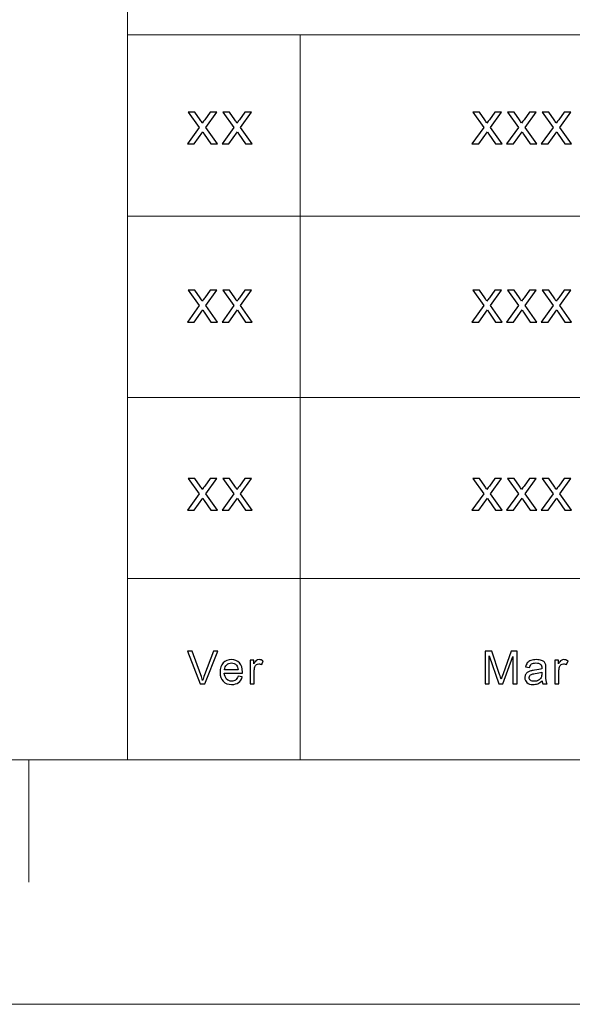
# Model space of a CAD drawing. Header units: millimetres. Extents: x -371 to 373, y -280 to 256.
# Tile 82 of 103: x 88 to 126, y -280 to -212. Entities that reach past the tile are written whole.
import ezdxf

# ---------------------------------------------------------------- set-up
doc = ezdxf.new("R2010")
doc.units = ezdxf.units.MM
doc.header["$MEASUREMENT"] = 0
doc.layers.add('layer 1', color=7, linetype='Continuous')

msp = doc.modelspace()

# ---------------------------------------------------------------- linework, layer by layer
at = {"layer": 'layer 1', "color": 5, "lineweight": 9}
for points in [[(95.4174, -175.029), (95.4174, -175.029), (95.4174, -262.7446), (95.4174, -262.7446)], [(95.4174, -250.2138), (95.4174, -250.2138), (107.3648, -250.2138), (107.3648, -250.2138)], [(107.3648, -250.2138), (107.3648, -250.2138), (241.1757, -250.2138), (241.1757, -250.2138)], [(355.8708, -262.7446), (355.8708, -262.7446), (-353.8048, -262.7446), (-353.8048, -262.7446)]]:
    msp.add_open_spline(points, degree=3, dxfattribs=at)
at = {"layer": 'layer 1', "lineweight": 9}
for points in [[(95.4174, -212.6214), (95.4174, -212.6214), (107.3648, -212.6214), (107.3648, -212.6214)], [(107.3648, -212.6214), (107.3648, -212.6214), (107.3648, -262.7446), (107.3648, -262.7446)], [(107.3648, -212.6214), (107.3648, -212.6214), (241.1757, -212.6214), (241.1757, -212.6214)], [(95.4174, -225.1522), (95.4174, -225.1522), (107.3648, -225.1522), (107.3648, -225.1522)], [(107.3648, -225.1522), (107.3648, -225.1522), (241.1757, -225.1522), (241.1757, -225.1522)], [(95.4174, -237.683), (95.4174, -237.683), (241.1757, -237.683), (241.1757, -237.683)]]:
    msp.add_open_spline(points, degree=3, dxfattribs=at)
at = {"layer": 'layer 1', "color": 250}
for points, knots in [([(99.5635, -220.1662), (99.5635, -220.1662), (100.3813, -219.0281), (100.3813, -219.0281), (100.3813, -219.0281), (100.3813, -219.0281), (99.624, -217.9691), (99.624, -217.9691), (99.624, -217.9691), (99.624, -217.9691), (100.0908, -217.9691), (100.0908, -217.9691), (100.0908, -217.9691), (100.0908, -217.9691), (100.4446, -218.4877), (100.4446, -218.4877), (100.4446, -218.4877), (100.51, -218.5851), (100.5618, -218.6641), (100.5985, -218.7262), (100.5985, -218.7262), (100.6625, -218.638), (100.7193, -218.5583), (100.7704, -218.487), (100.7704, -218.487), (100.7704, -218.487), (101.1429, -217.9691), (101.1429, -217.9691), (101.1429, -217.9691), (101.1429, -217.9691), (101.6069, -217.9691), (101.6069, -217.9691), (101.6069, -217.9691), (101.6069, -217.9691), (100.8452, -219.0281), (100.8452, -219.0281), (100.8452, -219.0281), (100.8452, -219.0281), (101.6565, -220.1662), (101.6565, -220.1662), (101.6565, -220.1662), (101.6565, -220.1662), (101.1947, -220.1662), (101.1947, -220.1662), (101.1947, -220.1662), (101.1947, -220.1662), (100.7315, -219.4889), (100.7315, -219.4889), (100.7315, -219.4889), (100.7315, -219.4889), (100.6258, -219.3259), (100.6258, -219.3259), (100.6258, -219.3259), (100.6258, -219.3259), (100.0275, -220.1662), (100.0275, -220.1662), (100.0275, -220.1662), (100.0275, -220.1662), (99.5635, -220.1662), (99.5635, -220.1662)], [0, 0, 0, 0, 0.0625, 0.0625, 0.0625, 0.0625, 0.125, 0.125, 0.125, 0.125, 0.1875, 0.1875, 0.1875, 0.1875, 0.25, 0.25, 0.25, 0.25, 0.3125, 0.3125, 0.3125, 0.3125, 0.375, 0.375, 0.375, 0.375, 0.4375, 0.4375, 0.4375, 0.4375, 0.5, 0.5, 0.5, 0.5, 0.5625, 0.5625, 0.5625, 0.5625, 0.625, 0.625, 0.625, 0.625, 0.6875, 0.6875, 0.6875, 0.6875, 0.75, 0.75, 0.75, 0.75, 0.8125, 0.8125, 0.8125, 0.8125, 0.875, 0.875, 0.875, 0.875, 1, 1, 1, 1]), ([(101.961, -220.1662), (101.961, -220.1662), (102.7787, -219.0281), (102.7787, -219.0281), (102.7787, -219.0281), (102.7787, -219.0281), (102.0214, -217.9691), (102.0214, -217.9691), (102.0214, -217.9691), (102.0214, -217.9691), (102.4882, -217.9691), (102.4882, -217.9691), (102.4882, -217.9691), (102.4882, -217.9691), (102.842, -218.4877), (102.842, -218.4877), (102.842, -218.4877), (102.9075, -218.5851), (102.9593, -218.6641), (102.996, -218.7262), (102.996, -218.7262), (103.06, -218.638), (103.1167, -218.5583), (103.1678, -218.487), (103.1678, -218.487), (103.1678, -218.487), (103.5404, -217.9691), (103.5404, -217.9691), (103.5404, -217.9691), (103.5404, -217.9691), (104.0043, -217.9691), (104.0043, -217.9691), (104.0043, -217.9691), (104.0043, -217.9691), (103.2426, -219.0281), (103.2426, -219.0281), (103.2426, -219.0281), (103.2426, -219.0281), (104.054, -220.1662), (104.054, -220.1662), (104.054, -220.1662), (104.054, -220.1662), (103.5922, -220.1662), (103.5922, -220.1662), (103.5922, -220.1662), (103.5922, -220.1662), (103.129, -219.4889), (103.129, -219.4889), (103.129, -219.4889), (103.129, -219.4889), (103.0233, -219.3259), (103.0233, -219.3259), (103.0233, -219.3259), (103.0233, -219.3259), (102.4249, -220.1662), (102.4249, -220.1662), (102.4249, -220.1662), (102.4249, -220.1662), (101.961, -220.1662), (101.961, -220.1662)], [0, 0, 0, 0, 0.0625, 0.0625, 0.0625, 0.0625, 0.125, 0.125, 0.125, 0.125, 0.1875, 0.1875, 0.1875, 0.1875, 0.25, 0.25, 0.25, 0.25, 0.3125, 0.3125, 0.3125, 0.3125, 0.375, 0.375, 0.375, 0.375, 0.4375, 0.4375, 0.4375, 0.4375, 0.5, 0.5, 0.5, 0.5, 0.5625, 0.5625, 0.5625, 0.5625, 0.625, 0.625, 0.625, 0.625, 0.6875, 0.6875, 0.6875, 0.6875, 0.75, 0.75, 0.75, 0.75, 0.8125, 0.8125, 0.8125, 0.8125, 0.875, 0.875, 0.875, 0.875, 1, 1, 1, 1]), ([(119.2451, -220.1662), (119.2451, -220.1662), (120.0628, -219.0281), (120.0628, -219.0281), (120.0628, -219.0281), (120.0628, -219.0281), (119.3055, -217.9691), (119.3055, -217.9691), (119.3055, -217.9691), (119.3055, -217.9691), (119.7723, -217.9691), (119.7723, -217.9691), (119.7723, -217.9691), (119.7723, -217.9691), (120.1261, -218.4877), (120.1261, -218.4877), (120.1261, -218.4877), (120.1916, -218.5851), (120.2433, -218.6641), (120.28, -218.7262), (120.28, -218.7262), (120.344, -218.638), (120.4008, -218.5583), (120.4519, -218.487), (120.4519, -218.487), (120.4519, -218.487), (120.8245, -217.9691), (120.8245, -217.9691), (120.8245, -217.9691), (120.8245, -217.9691), (121.2884, -217.9691), (121.2884, -217.9691), (121.2884, -217.9691), (121.2884, -217.9691), (120.5267, -219.0281), (120.5267, -219.0281), (120.5267, -219.0281), (120.5267, -219.0281), (121.338, -220.1662), (121.338, -220.1662), (121.338, -220.1662), (121.338, -220.1662), (120.8763, -220.1662), (120.8763, -220.1662), (120.8763, -220.1662), (120.8763, -220.1662), (120.4131, -219.4889), (120.4131, -219.4889), (120.4131, -219.4889), (120.4131, -219.4889), (120.3074, -219.3259), (120.3074, -219.3259), (120.3074, -219.3259), (120.3074, -219.3259), (119.709, -220.1662), (119.709, -220.1662), (119.709, -220.1662), (119.709, -220.1662), (119.2451, -220.1662), (119.2451, -220.1662)], [0, 0, 0, 0, 0.0625, 0.0625, 0.0625, 0.0625, 0.125, 0.125, 0.125, 0.125, 0.1875, 0.1875, 0.1875, 0.1875, 0.25, 0.25, 0.25, 0.25, 0.3125, 0.3125, 0.3125, 0.3125, 0.375, 0.375, 0.375, 0.375, 0.4375, 0.4375, 0.4375, 0.4375, 0.5, 0.5, 0.5, 0.5, 0.5625, 0.5625, 0.5625, 0.5625, 0.625, 0.625, 0.625, 0.625, 0.6875, 0.6875, 0.6875, 0.6875, 0.75, 0.75, 0.75, 0.75, 0.8125, 0.8125, 0.8125, 0.8125, 0.875, 0.875, 0.875, 0.875, 1, 1, 1, 1]), ([(121.6425, -220.1662), (121.6425, -220.1662), (122.4603, -219.0281), (122.4603, -219.0281), (122.4603, -219.0281), (122.4603, -219.0281), (121.703, -217.9691), (121.703, -217.9691), (121.703, -217.9691), (121.703, -217.9691), (122.1697, -217.9691), (122.1697, -217.9691), (122.1697, -217.9691), (122.1697, -217.9691), (122.5236, -218.4877), (122.5236, -218.4877), (122.5236, -218.4877), (122.589, -218.5851), (122.6408, -218.6641), (122.6775, -218.7262), (122.6775, -218.7262), (122.7415, -218.638), (122.7983, -218.5583), (122.8493, -218.487), (122.8493, -218.487), (122.8493, -218.487), (123.2219, -217.9691), (123.2219, -217.9691), (123.2219, -217.9691), (123.2219, -217.9691), (123.6858, -217.9691), (123.6858, -217.9691), (123.6858, -217.9691), (123.6858, -217.9691), (122.9242, -219.0281), (122.9242, -219.0281), (122.9242, -219.0281), (122.9242, -219.0281), (123.7355, -220.1662), (123.7355, -220.1662), (123.7355, -220.1662), (123.7355, -220.1662), (123.2737, -220.1662), (123.2737, -220.1662), (123.2737, -220.1662), (123.2737, -220.1662), (122.8105, -219.4889), (122.8105, -219.4889), (122.8105, -219.4889), (122.8105, -219.4889), (122.7048, -219.3259), (122.7048, -219.3259), (122.7048, -219.3259), (122.7048, -219.3259), (122.1064, -220.1662), (122.1064, -220.1662), (122.1064, -220.1662), (122.1064, -220.1662), (121.6425, -220.1662), (121.6425, -220.1662)], [0, 0, 0, 0, 0.0625, 0.0625, 0.0625, 0.0625, 0.125, 0.125, 0.125, 0.125, 0.1875, 0.1875, 0.1875, 0.1875, 0.25, 0.25, 0.25, 0.25, 0.3125, 0.3125, 0.3125, 0.3125, 0.375, 0.375, 0.375, 0.375, 0.4375, 0.4375, 0.4375, 0.4375, 0.5, 0.5, 0.5, 0.5, 0.5625, 0.5625, 0.5625, 0.5625, 0.625, 0.625, 0.625, 0.625, 0.6875, 0.6875, 0.6875, 0.6875, 0.75, 0.75, 0.75, 0.75, 0.8125, 0.8125, 0.8125, 0.8125, 0.875, 0.875, 0.875, 0.875, 1, 1, 1, 1]), ([(124.04, -220.1662), (124.04, -220.1662), (124.8577, -219.0281), (124.8577, -219.0281), (124.8577, -219.0281), (124.8577, -219.0281), (124.1004, -217.9691), (124.1004, -217.9691), (124.1004, -217.9691), (124.1004, -217.9691), (124.5672, -217.9691), (124.5672, -217.9691), (124.5672, -217.9691), (124.5672, -217.9691), (124.921, -218.4877), (124.921, -218.4877), (124.921, -218.4877), (124.9864, -218.5851), (125.0382, -218.6641), (125.0749, -218.7262), (125.0749, -218.7262), (125.1389, -218.638), (125.1957, -218.5583), (125.2468, -218.487), (125.2468, -218.487), (125.2468, -218.487), (125.6194, -217.9691), (125.6194, -217.9691), (125.6194, -217.9691), (125.6194, -217.9691), (126.0833, -217.9691), (126.0833, -217.9691), (126.0833, -217.9691), (126.0833, -217.9691), (125.3216, -219.0281), (125.3216, -219.0281), (125.3216, -219.0281), (125.3216, -219.0281), (126.1329, -220.1662), (126.1329, -220.1662), (126.1329, -220.1662), (126.1329, -220.1662), (125.6712, -220.1662), (125.6712, -220.1662), (125.6712, -220.1662), (125.6712, -220.1662), (125.208, -219.4889), (125.208, -219.4889), (125.208, -219.4889), (125.208, -219.4889), (125.1022, -219.3259), (125.1022, -219.3259), (125.1022, -219.3259), (125.1022, -219.3259), (124.5039, -220.1662), (124.5039, -220.1662), (124.5039, -220.1662), (124.5039, -220.1662), (124.04, -220.1662), (124.04, -220.1662)], [0, 0, 0, 0, 0.0625, 0.0625, 0.0625, 0.0625, 0.125, 0.125, 0.125, 0.125, 0.1875, 0.1875, 0.1875, 0.1875, 0.25, 0.25, 0.25, 0.25, 0.3125, 0.3125, 0.3125, 0.3125, 0.375, 0.375, 0.375, 0.375, 0.4375, 0.4375, 0.4375, 0.4375, 0.5, 0.5, 0.5, 0.5, 0.5625, 0.5625, 0.5625, 0.5625, 0.625, 0.625, 0.625, 0.625, 0.6875, 0.6875, 0.6875, 0.6875, 0.75, 0.75, 0.75, 0.75, 0.8125, 0.8125, 0.8125, 0.8125, 0.875, 0.875, 0.875, 0.875, 1, 1, 1, 1]), ([(99.5635, -232.4796), (99.5635, -232.4796), (100.3813, -231.3415), (100.3813, -231.3415), (100.3813, -231.3415), (100.3813, -231.3415), (99.624, -230.2825), (99.624, -230.2825), (99.624, -230.2825), (99.624, -230.2825), (100.0908, -230.2825), (100.0908, -230.2825), (100.0908, -230.2825), (100.0908, -230.2825), (100.4446, -230.8011), (100.4446, -230.8011), (100.4446, -230.8011), (100.51, -230.8985), (100.5618, -230.9775), (100.5985, -231.0396), (100.5985, -231.0396), (100.6625, -230.9514), (100.7193, -230.8717), (100.7704, -230.8004), (100.7704, -230.8004), (100.7704, -230.8004), (101.1429, -230.2825), (101.1429, -230.2825), (101.1429, -230.2825), (101.1429, -230.2825), (101.6069, -230.2825), (101.6069, -230.2825), (101.6069, -230.2825), (101.6069, -230.2825), (100.8452, -231.3415), (100.8452, -231.3415), (100.8452, -231.3415), (100.8452, -231.3415), (101.6565, -232.4796), (101.6565, -232.4796), (101.6565, -232.4796), (101.6565, -232.4796), (101.1947, -232.4796), (101.1947, -232.4796), (101.1947, -232.4796), (101.1947, -232.4796), (100.7315, -231.8023), (100.7315, -231.8023), (100.7315, -231.8023), (100.7315, -231.8023), (100.6258, -231.6393), (100.6258, -231.6393), (100.6258, -231.6393), (100.6258, -231.6393), (100.0275, -232.4796), (100.0275, -232.4796), (100.0275, -232.4796), (100.0275, -232.4796), (99.5635, -232.4796), (99.5635, -232.4796)], [0, 0, 0, 0, 0.0625, 0.0625, 0.0625, 0.0625, 0.125, 0.125, 0.125, 0.125, 0.1875, 0.1875, 0.1875, 0.1875, 0.25, 0.25, 0.25, 0.25, 0.3125, 0.3125, 0.3125, 0.3125, 0.375, 0.375, 0.375, 0.375, 0.4375, 0.4375, 0.4375, 0.4375, 0.5, 0.5, 0.5, 0.5, 0.5625, 0.5625, 0.5625, 0.5625, 0.625, 0.625, 0.625, 0.625, 0.6875, 0.6875, 0.6875, 0.6875, 0.75, 0.75, 0.75, 0.75, 0.8125, 0.8125, 0.8125, 0.8125, 0.875, 0.875, 0.875, 0.875, 1, 1, 1, 1]), ([(101.961, -232.4796), (101.961, -232.4796), (102.7787, -231.3415), (102.7787, -231.3415), (102.7787, -231.3415), (102.7787, -231.3415), (102.0214, -230.2825), (102.0214, -230.2825), (102.0214, -230.2825), (102.0214, -230.2825), (102.4882, -230.2825), (102.4882, -230.2825), (102.4882, -230.2825), (102.4882, -230.2825), (102.842, -230.8011), (102.842, -230.8011), (102.842, -230.8011), (102.9075, -230.8985), (102.9593, -230.9775), (102.996, -231.0396), (102.996, -231.0396), (103.06, -230.9514), (103.1167, -230.8717), (103.1678, -230.8004), (103.1678, -230.8004), (103.1678, -230.8004), (103.5404, -230.2825), (103.5404, -230.2825), (103.5404, -230.2825), (103.5404, -230.2825), (104.0043, -230.2825), (104.0043, -230.2825), (104.0043, -230.2825), (104.0043, -230.2825), (103.2426, -231.3415), (103.2426, -231.3415), (103.2426, -231.3415), (103.2426, -231.3415), (104.054, -232.4796), (104.054, -232.4796), (104.054, -232.4796), (104.054, -232.4796), (103.5922, -232.4796), (103.5922, -232.4796), (103.5922, -232.4796), (103.5922, -232.4796), (103.129, -231.8023), (103.129, -231.8023), (103.129, -231.8023), (103.129, -231.8023), (103.0233, -231.6393), (103.0233, -231.6393), (103.0233, -231.6393), (103.0233, -231.6393), (102.4249, -232.4796), (102.4249, -232.4796), (102.4249, -232.4796), (102.4249, -232.4796), (101.961, -232.4796), (101.961, -232.4796)], [0, 0, 0, 0, 0.0625, 0.0625, 0.0625, 0.0625, 0.125, 0.125, 0.125, 0.125, 0.1875, 0.1875, 0.1875, 0.1875, 0.25, 0.25, 0.25, 0.25, 0.3125, 0.3125, 0.3125, 0.3125, 0.375, 0.375, 0.375, 0.375, 0.4375, 0.4375, 0.4375, 0.4375, 0.5, 0.5, 0.5, 0.5, 0.5625, 0.5625, 0.5625, 0.5625, 0.625, 0.625, 0.625, 0.625, 0.6875, 0.6875, 0.6875, 0.6875, 0.75, 0.75, 0.75, 0.75, 0.8125, 0.8125, 0.8125, 0.8125, 0.875, 0.875, 0.875, 0.875, 1, 1, 1, 1]), ([(119.2451, -232.4796), (119.2451, -232.4796), (120.0628, -231.3415), (120.0628, -231.3415), (120.0628, -231.3415), (120.0628, -231.3415), (119.3055, -230.2825), (119.3055, -230.2825), (119.3055, -230.2825), (119.3055, -230.2825), (119.7723, -230.2825), (119.7723, -230.2825), (119.7723, -230.2825), (119.7723, -230.2825), (120.1261, -230.8011), (120.1261, -230.8011), (120.1261, -230.8011), (120.1916, -230.8985), (120.2433, -230.9775), (120.28, -231.0396), (120.28, -231.0396), (120.344, -230.9514), (120.4008, -230.8717), (120.4519, -230.8004), (120.4519, -230.8004), (120.4519, -230.8004), (120.8245, -230.2825), (120.8245, -230.2825), (120.8245, -230.2825), (120.8245, -230.2825), (121.2884, -230.2825), (121.2884, -230.2825), (121.2884, -230.2825), (121.2884, -230.2825), (120.5267, -231.3415), (120.5267, -231.3415), (120.5267, -231.3415), (120.5267, -231.3415), (121.338, -232.4796), (121.338, -232.4796), (121.338, -232.4796), (121.338, -232.4796), (120.8763, -232.4796), (120.8763, -232.4796), (120.8763, -232.4796), (120.8763, -232.4796), (120.4131, -231.8023), (120.4131, -231.8023), (120.4131, -231.8023), (120.4131, -231.8023), (120.3074, -231.6393), (120.3074, -231.6393), (120.3074, -231.6393), (120.3074, -231.6393), (119.709, -232.4796), (119.709, -232.4796), (119.709, -232.4796), (119.709, -232.4796), (119.2451, -232.4796), (119.2451, -232.4796)], [0, 0, 0, 0, 0.0625, 0.0625, 0.0625, 0.0625, 0.125, 0.125, 0.125, 0.125, 0.1875, 0.1875, 0.1875, 0.1875, 0.25, 0.25, 0.25, 0.25, 0.3125, 0.3125, 0.3125, 0.3125, 0.375, 0.375, 0.375, 0.375, 0.4375, 0.4375, 0.4375, 0.4375, 0.5, 0.5, 0.5, 0.5, 0.5625, 0.5625, 0.5625, 0.5625, 0.625, 0.625, 0.625, 0.625, 0.6875, 0.6875, 0.6875, 0.6875, 0.75, 0.75, 0.75, 0.75, 0.8125, 0.8125, 0.8125, 0.8125, 0.875, 0.875, 0.875, 0.875, 1, 1, 1, 1]), ([(121.6425, -232.4796), (121.6425, -232.4796), (122.4603, -231.3415), (122.4603, -231.3415), (122.4603, -231.3415), (122.4603, -231.3415), (121.703, -230.2825), (121.703, -230.2825), (121.703, -230.2825), (121.703, -230.2825), (122.1697, -230.2825), (122.1697, -230.2825), (122.1697, -230.2825), (122.1697, -230.2825), (122.5236, -230.8011), (122.5236, -230.8011), (122.5236, -230.8011), (122.589, -230.8985), (122.6408, -230.9775), (122.6775, -231.0396), (122.6775, -231.0396), (122.7415, -230.9514), (122.7983, -230.8717), (122.8493, -230.8004), (122.8493, -230.8004), (122.8493, -230.8004), (123.2219, -230.2825), (123.2219, -230.2825), (123.2219, -230.2825), (123.2219, -230.2825), (123.6858, -230.2825), (123.6858, -230.2825), (123.6858, -230.2825), (123.6858, -230.2825), (122.9242, -231.3415), (122.9242, -231.3415), (122.9242, -231.3415), (122.9242, -231.3415), (123.7355, -232.4796), (123.7355, -232.4796), (123.7355, -232.4796), (123.7355, -232.4796), (123.2737, -232.4796), (123.2737, -232.4796), (123.2737, -232.4796), (123.2737, -232.4796), (122.8105, -231.8023), (122.8105, -231.8023), (122.8105, -231.8023), (122.8105, -231.8023), (122.7048, -231.6393), (122.7048, -231.6393), (122.7048, -231.6393), (122.7048, -231.6393), (122.1064, -232.4796), (122.1064, -232.4796), (122.1064, -232.4796), (122.1064, -232.4796), (121.6425, -232.4796), (121.6425, -232.4796)], [0, 0, 0, 0, 0.0625, 0.0625, 0.0625, 0.0625, 0.125, 0.125, 0.125, 0.125, 0.1875, 0.1875, 0.1875, 0.1875, 0.25, 0.25, 0.25, 0.25, 0.3125, 0.3125, 0.3125, 0.3125, 0.375, 0.375, 0.375, 0.375, 0.4375, 0.4375, 0.4375, 0.4375, 0.5, 0.5, 0.5, 0.5, 0.5625, 0.5625, 0.5625, 0.5625, 0.625, 0.625, 0.625, 0.625, 0.6875, 0.6875, 0.6875, 0.6875, 0.75, 0.75, 0.75, 0.75, 0.8125, 0.8125, 0.8125, 0.8125, 0.875, 0.875, 0.875, 0.875, 1, 1, 1, 1]), ([(124.04, -232.4796), (124.04, -232.4796), (124.8577, -231.3415), (124.8577, -231.3415), (124.8577, -231.3415), (124.8577, -231.3415), (124.1004, -230.2825), (124.1004, -230.2825), (124.1004, -230.2825), (124.1004, -230.2825), (124.5672, -230.2825), (124.5672, -230.2825), (124.5672, -230.2825), (124.5672, -230.2825), (124.921, -230.8011), (124.921, -230.8011), (124.921, -230.8011), (124.9864, -230.8985), (125.0382, -230.9775), (125.0749, -231.0396), (125.0749, -231.0396), (125.1389, -230.9514), (125.1957, -230.8717), (125.2468, -230.8004), (125.2468, -230.8004), (125.2468, -230.8004), (125.6194, -230.2825), (125.6194, -230.2825), (125.6194, -230.2825), (125.6194, -230.2825), (126.0833, -230.2825), (126.0833, -230.2825), (126.0833, -230.2825), (126.0833, -230.2825), (125.3216, -231.3415), (125.3216, -231.3415), (125.3216, -231.3415), (125.3216, -231.3415), (126.1329, -232.4796), (126.1329, -232.4796), (126.1329, -232.4796), (126.1329, -232.4796), (125.6712, -232.4796), (125.6712, -232.4796), (125.6712, -232.4796), (125.6712, -232.4796), (125.208, -231.8023), (125.208, -231.8023), (125.208, -231.8023), (125.208, -231.8023), (125.1022, -231.6393), (125.1022, -231.6393), (125.1022, -231.6393), (125.1022, -231.6393), (124.5039, -232.4796), (124.5039, -232.4796), (124.5039, -232.4796), (124.5039, -232.4796), (124.04, -232.4796), (124.04, -232.4796)], [0, 0, 0, 0, 0.0625, 0.0625, 0.0625, 0.0625, 0.125, 0.125, 0.125, 0.125, 0.1875, 0.1875, 0.1875, 0.1875, 0.25, 0.25, 0.25, 0.25, 0.3125, 0.3125, 0.3125, 0.3125, 0.375, 0.375, 0.375, 0.375, 0.4375, 0.4375, 0.4375, 0.4375, 0.5, 0.5, 0.5, 0.5, 0.5625, 0.5625, 0.5625, 0.5625, 0.625, 0.625, 0.625, 0.625, 0.6875, 0.6875, 0.6875, 0.6875, 0.75, 0.75, 0.75, 0.75, 0.8125, 0.8125, 0.8125, 0.8125, 0.875, 0.875, 0.875, 0.875, 1, 1, 1, 1]), ([(99.5635, -245.4921), (99.5635, -245.4921), (100.3813, -244.354), (100.3813, -244.354), (100.3813, -244.354), (100.3813, -244.354), (99.624, -243.295), (99.624, -243.295), (99.624, -243.295), (99.624, -243.295), (100.0908, -243.295), (100.0908, -243.295), (100.0908, -243.295), (100.0908, -243.295), (100.4446, -243.8136), (100.4446, -243.8136), (100.4446, -243.8136), (100.51, -243.911), (100.5618, -243.99), (100.5985, -244.0521), (100.5985, -244.0521), (100.6625, -243.9639), (100.7193, -243.8842), (100.7704, -243.8129), (100.7704, -243.8129), (100.7704, -243.8129), (101.1429, -243.295), (101.1429, -243.295), (101.1429, -243.295), (101.1429, -243.295), (101.6069, -243.295), (101.6069, -243.295), (101.6069, -243.295), (101.6069, -243.295), (100.8452, -244.354), (100.8452, -244.354), (100.8452, -244.354), (100.8452, -244.354), (101.6565, -245.4921), (101.6565, -245.4921), (101.6565, -245.4921), (101.6565, -245.4921), (101.1947, -245.4921), (101.1947, -245.4921), (101.1947, -245.4921), (101.1947, -245.4921), (100.7315, -244.8148), (100.7315, -244.8148), (100.7315, -244.8148), (100.7315, -244.8148), (100.6258, -244.6518), (100.6258, -244.6518), (100.6258, -244.6518), (100.6258, -244.6518), (100.0275, -245.4921), (100.0275, -245.4921), (100.0275, -245.4921), (100.0275, -245.4921), (99.5635, -245.4921), (99.5635, -245.4921)], [0, 0, 0, 0, 0.0625, 0.0625, 0.0625, 0.0625, 0.125, 0.125, 0.125, 0.125, 0.1875, 0.1875, 0.1875, 0.1875, 0.25, 0.25, 0.25, 0.25, 0.3125, 0.3125, 0.3125, 0.3125, 0.375, 0.375, 0.375, 0.375, 0.4375, 0.4375, 0.4375, 0.4375, 0.5, 0.5, 0.5, 0.5, 0.5625, 0.5625, 0.5625, 0.5625, 0.625, 0.625, 0.625, 0.625, 0.6875, 0.6875, 0.6875, 0.6875, 0.75, 0.75, 0.75, 0.75, 0.8125, 0.8125, 0.8125, 0.8125, 0.875, 0.875, 0.875, 0.875, 1, 1, 1, 1]), ([(101.961, -245.4921), (101.961, -245.4921), (102.7787, -244.354), (102.7787, -244.354), (102.7787, -244.354), (102.7787, -244.354), (102.0214, -243.295), (102.0214, -243.295), (102.0214, -243.295), (102.0214, -243.295), (102.4882, -243.295), (102.4882, -243.295), (102.4882, -243.295), (102.4882, -243.295), (102.842, -243.8136), (102.842, -243.8136), (102.842, -243.8136), (102.9075, -243.911), (102.9593, -243.99), (102.996, -244.0521), (102.996, -244.0521), (103.06, -243.9639), (103.1167, -243.8842), (103.1678, -243.8129), (103.1678, -243.8129), (103.1678, -243.8129), (103.5404, -243.295), (103.5404, -243.295), (103.5404, -243.295), (103.5404, -243.295), (104.0043, -243.295), (104.0043, -243.295), (104.0043, -243.295), (104.0043, -243.295), (103.2426, -244.354), (103.2426, -244.354), (103.2426, -244.354), (103.2426, -244.354), (104.054, -245.4921), (104.054, -245.4921), (104.054, -245.4921), (104.054, -245.4921), (103.5922, -245.4921), (103.5922, -245.4921), (103.5922, -245.4921), (103.5922, -245.4921), (103.129, -244.8148), (103.129, -244.8148), (103.129, -244.8148), (103.129, -244.8148), (103.0233, -244.6518), (103.0233, -244.6518), (103.0233, -244.6518), (103.0233, -244.6518), (102.4249, -245.4921), (102.4249, -245.4921), (102.4249, -245.4921), (102.4249, -245.4921), (101.961, -245.4921), (101.961, -245.4921)], [0, 0, 0, 0, 0.0625, 0.0625, 0.0625, 0.0625, 0.125, 0.125, 0.125, 0.125, 0.1875, 0.1875, 0.1875, 0.1875, 0.25, 0.25, 0.25, 0.25, 0.3125, 0.3125, 0.3125, 0.3125, 0.375, 0.375, 0.375, 0.375, 0.4375, 0.4375, 0.4375, 0.4375, 0.5, 0.5, 0.5, 0.5, 0.5625, 0.5625, 0.5625, 0.5625, 0.625, 0.625, 0.625, 0.625, 0.6875, 0.6875, 0.6875, 0.6875, 0.75, 0.75, 0.75, 0.75, 0.8125, 0.8125, 0.8125, 0.8125, 0.875, 0.875, 0.875, 0.875, 1, 1, 1, 1]), ([(119.2451, -245.4921), (119.2451, -245.4921), (120.0628, -244.354), (120.0628, -244.354), (120.0628, -244.354), (120.0628, -244.354), (119.3055, -243.295), (119.3055, -243.295), (119.3055, -243.295), (119.3055, -243.295), (119.7723, -243.295), (119.7723, -243.295), (119.7723, -243.295), (119.7723, -243.295), (120.1261, -243.8136), (120.1261, -243.8136), (120.1261, -243.8136), (120.1916, -243.911), (120.2433, -243.99), (120.28, -244.0521), (120.28, -244.0521), (120.344, -243.9639), (120.4008, -243.8842), (120.4519, -243.8129), (120.4519, -243.8129), (120.4519, -243.8129), (120.8245, -243.295), (120.8245, -243.295), (120.8245, -243.295), (120.8245, -243.295), (121.2884, -243.295), (121.2884, -243.295), (121.2884, -243.295), (121.2884, -243.295), (120.5267, -244.354), (120.5267, -244.354), (120.5267, -244.354), (120.5267, -244.354), (121.338, -245.4921), (121.338, -245.4921), (121.338, -245.4921), (121.338, -245.4921), (120.8763, -245.4921), (120.8763, -245.4921), (120.8763, -245.4921), (120.8763, -245.4921), (120.4131, -244.8148), (120.4131, -244.8148), (120.4131, -244.8148), (120.4131, -244.8148), (120.3074, -244.6518), (120.3074, -244.6518), (120.3074, -244.6518), (120.3074, -244.6518), (119.709, -245.4921), (119.709, -245.4921), (119.709, -245.4921), (119.709, -245.4921), (119.2451, -245.4921), (119.2451, -245.4921)], [0, 0, 0, 0, 0.0625, 0.0625, 0.0625, 0.0625, 0.125, 0.125, 0.125, 0.125, 0.1875, 0.1875, 0.1875, 0.1875, 0.25, 0.25, 0.25, 0.25, 0.3125, 0.3125, 0.3125, 0.3125, 0.375, 0.375, 0.375, 0.375, 0.4375, 0.4375, 0.4375, 0.4375, 0.5, 0.5, 0.5, 0.5, 0.5625, 0.5625, 0.5625, 0.5625, 0.625, 0.625, 0.625, 0.625, 0.6875, 0.6875, 0.6875, 0.6875, 0.75, 0.75, 0.75, 0.75, 0.8125, 0.8125, 0.8125, 0.8125, 0.875, 0.875, 0.875, 0.875, 1, 1, 1, 1]), ([(121.6425, -245.4921), (121.6425, -245.4921), (122.4603, -244.354), (122.4603, -244.354), (122.4603, -244.354), (122.4603, -244.354), (121.703, -243.295), (121.703, -243.295), (121.703, -243.295), (121.703, -243.295), (122.1697, -243.295), (122.1697, -243.295), (122.1697, -243.295), (122.1697, -243.295), (122.5236, -243.8136), (122.5236, -243.8136), (122.5236, -243.8136), (122.589, -243.911), (122.6408, -243.99), (122.6775, -244.0521), (122.6775, -244.0521), (122.7415, -243.9639), (122.7983, -243.8842), (122.8493, -243.8129), (122.8493, -243.8129), (122.8493, -243.8129), (123.2219, -243.295), (123.2219, -243.295), (123.2219, -243.295), (123.2219, -243.295), (123.6858, -243.295), (123.6858, -243.295), (123.6858, -243.295), (123.6858, -243.295), (122.9242, -244.354), (122.9242, -244.354), (122.9242, -244.354), (122.9242, -244.354), (123.7355, -245.4921), (123.7355, -245.4921), (123.7355, -245.4921), (123.7355, -245.4921), (123.2737, -245.4921), (123.2737, -245.4921), (123.2737, -245.4921), (123.2737, -245.4921), (122.8105, -244.8148), (122.8105, -244.8148), (122.8105, -244.8148), (122.8105, -244.8148), (122.7048, -244.6518), (122.7048, -244.6518), (122.7048, -244.6518), (122.7048, -244.6518), (122.1064, -245.4921), (122.1064, -245.4921), (122.1064, -245.4921), (122.1064, -245.4921), (121.6425, -245.4921), (121.6425, -245.4921)], [0, 0, 0, 0, 0.0625, 0.0625, 0.0625, 0.0625, 0.125, 0.125, 0.125, 0.125, 0.1875, 0.1875, 0.1875, 0.1875, 0.25, 0.25, 0.25, 0.25, 0.3125, 0.3125, 0.3125, 0.3125, 0.375, 0.375, 0.375, 0.375, 0.4375, 0.4375, 0.4375, 0.4375, 0.5, 0.5, 0.5, 0.5, 0.5625, 0.5625, 0.5625, 0.5625, 0.625, 0.625, 0.625, 0.625, 0.6875, 0.6875, 0.6875, 0.6875, 0.75, 0.75, 0.75, 0.75, 0.8125, 0.8125, 0.8125, 0.8125, 0.875, 0.875, 0.875, 0.875, 1, 1, 1, 1]), ([(124.04, -245.4921), (124.04, -245.4921), (124.8577, -244.354), (124.8577, -244.354), (124.8577, -244.354), (124.8577, -244.354), (124.1004, -243.295), (124.1004, -243.295), (124.1004, -243.295), (124.1004, -243.295), (124.5672, -243.295), (124.5672, -243.295), (124.5672, -243.295), (124.5672, -243.295), (124.921, -243.8136), (124.921, -243.8136), (124.921, -243.8136), (124.9864, -243.911), (125.0382, -243.99), (125.0749, -244.0521), (125.0749, -244.0521), (125.1389, -243.9639), (125.1957, -243.8842), (125.2468, -243.8129), (125.2468, -243.8129), (125.2468, -243.8129), (125.6194, -243.295), (125.6194, -243.295), (125.6194, -243.295), (125.6194, -243.295), (126.0833, -243.295), (126.0833, -243.295), (126.0833, -243.295), (126.0833, -243.295), (125.3216, -244.354), (125.3216, -244.354), (125.3216, -244.354), (125.3216, -244.354), (126.1329, -245.4921), (126.1329, -245.4921), (126.1329, -245.4921), (126.1329, -245.4921), (125.6712, -245.4921), (125.6712, -245.4921), (125.6712, -245.4921), (125.6712, -245.4921), (125.208, -244.8148), (125.208, -244.8148), (125.208, -244.8148), (125.208, -244.8148), (125.1022, -244.6518), (125.1022, -244.6518), (125.1022, -244.6518), (125.1022, -244.6518), (124.5039, -245.4921), (124.5039, -245.4921), (124.5039, -245.4921), (124.5039, -245.4921), (124.04, -245.4921), (124.04, -245.4921)], [0, 0, 0, 0, 0.0625, 0.0625, 0.0625, 0.0625, 0.125, 0.125, 0.125, 0.125, 0.1875, 0.1875, 0.1875, 0.1875, 0.25, 0.25, 0.25, 0.25, 0.3125, 0.3125, 0.3125, 0.3125, 0.375, 0.375, 0.375, 0.375, 0.4375, 0.4375, 0.4375, 0.4375, 0.5, 0.5, 0.5, 0.5, 0.5625, 0.5625, 0.5625, 0.5625, 0.625, 0.625, 0.625, 0.625, 0.6875, 0.6875, 0.6875, 0.6875, 0.75, 0.75, 0.75, 0.75, 0.8125, 0.8125, 0.8125, 0.8125, 0.875, 0.875, 0.875, 0.875, 1, 1, 1, 1]), ([(100.4589, -257.4975), (100.4589, -257.4975), (99.5635, -255.2242), (99.5635, -255.2242), (99.5635, -255.2242), (99.5635, -255.2242), (99.8957, -255.2242), (99.8957, -255.2242), (99.8957, -255.2242), (99.8957, -255.2242), (100.4978, -256.8763), (100.4978, -256.8763), (100.4978, -256.8763), (100.5458, -257.0085), (100.5868, -257.1324), (100.6191, -257.2483), (100.6191, -257.2483), (100.6547, -257.1239), (100.6962, -257.0001), (100.7437, -256.8763), (100.7437, -256.8763), (100.7437, -256.8763), (101.3684, -255.2242), (101.3684, -255.2242), (101.3684, -255.2242), (101.3684, -255.2242), (101.6812, -255.2242), (101.6812, -255.2242), (101.6812, -255.2242), (101.6812, -255.2242), (100.7777, -257.4975), (100.7777, -257.4975), (100.7777, -257.4975), (100.7777, -257.4975), (100.4589, -257.4975), (100.4589, -257.4975)], [0, 0, 0, 0, 0.1, 0.1, 0.1, 0.1, 0.2, 0.2, 0.2, 0.2, 0.3, 0.3, 0.3, 0.3, 0.4, 0.4, 0.4, 0.4, 0.5, 0.5, 0.5, 0.5, 0.6, 0.6, 0.6, 0.6, 0.7, 0.7, 0.7, 0.7, 0.8, 0.8, 0.8, 0.8, 1, 1, 1, 1]), ([(120.1498, -257.4975), (120.1498, -257.4975), (120.1498, -255.2242), (120.1498, -255.2242), (120.1498, -255.2242), (120.1498, -255.2242), (120.6095, -255.2242), (120.6095, -255.2242), (120.6095, -255.2242), (120.6095, -255.2242), (121.1575, -256.8334), (121.1575, -256.8334), (121.1575, -256.8334), (121.2082, -256.9831), (121.2448, -257.0953), (121.2681, -257.1699), (121.2681, -257.1699), (121.2945, -257.0874), (121.3361, -256.9657), (121.3921, -256.8053), (121.3921, -256.8053), (121.3921, -256.8053), (121.9499, -255.2242), (121.9499, -255.2242), (121.9499, -255.2242), (121.9499, -255.2242), (122.3604, -255.2242), (122.3604, -255.2242), (122.3604, -255.2242), (122.3604, -255.2242), (122.3604, -257.4975), (122.3604, -257.4975), (122.3604, -257.4975), (122.3604, -257.4975), (122.0658, -257.4975), (122.0658, -257.4975), (122.0658, -257.4975), (122.0658, -257.4975), (122.0658, -255.5957), (122.0658, -255.5957), (122.0658, -255.5957), (122.0658, -255.5957), (121.3895, -257.4975), (121.3895, -257.4975), (121.3895, -257.4975), (121.3895, -257.4975), (121.1132, -257.4975), (121.1132, -257.4975), (121.1132, -257.4975), (121.1132, -257.4975), (120.4444, -255.5607), (120.4444, -255.5607), (120.4444, -255.5607), (120.4444, -255.5607), (120.4444, -257.4975), (120.4444, -257.4975), (120.4444, -257.4975), (120.4444, -257.4975), (120.1498, -257.4975), (120.1498, -257.4975)], [0, 0, 0, 0, 0.0625, 0.0625, 0.0625, 0.0625, 0.125, 0.125, 0.125, 0.125, 0.1875, 0.1875, 0.1875, 0.1875, 0.25, 0.25, 0.25, 0.25, 0.3125, 0.3125, 0.3125, 0.3125, 0.375, 0.375, 0.375, 0.375, 0.4375, 0.4375, 0.4375, 0.4375, 0.5, 0.5, 0.5, 0.5, 0.5625, 0.5625, 0.5625, 0.5625, 0.625, 0.625, 0.625, 0.625, 0.6875, 0.6875, 0.6875, 0.6875, 0.75, 0.75, 0.75, 0.75, 0.8125, 0.8125, 0.8125, 0.8125, 0.875, 0.875, 0.875, 0.875, 1, 1, 1, 1]), ([(103.0687, -256.9641), (103.0687, -256.9641), (103.3632, -257.0022), (103.3632, -257.0022), (103.3632, -257.0022), (103.3173, -257.1699), (103.2316, -257.3006), (103.1064, -257.3933), (103.1064, -257.3933), (102.9813, -257.4859), (102.8216, -257.5324), (102.6269, -257.5324), (102.6269, -257.5324), (102.3821, -257.5324), (102.1879, -257.4583), (102.0443, -257.3102), (102.0443, -257.3102), (101.9009, -257.1625), (101.8292, -256.9546), (101.8292, -256.6873), (101.8292, -256.6873), (101.8292, -256.4111), (101.9014, -256.1963), (102.0465, -256.0439), (102.0465, -256.0439), (102.1916, -255.8909), (102.3799, -255.8147), (102.6113, -255.8147), (102.6113, -255.8147), (102.8352, -255.8147), (103.018, -255.8894), (103.1598, -256.0391), (103.1598, -256.0391), (103.3017, -256.1889), (103.373, -256.3995), (103.373, -256.6709), (103.373, -256.6709), (103.373, -256.6873), (103.3724, -256.7122), (103.3714, -256.745), (103.3714, -256.745), (103.3714, -256.745), (102.1204, -256.745), (102.1204, -256.745), (102.1204, -256.745), (102.1312, -256.9255), (102.183, -257.0641), (102.2769, -257.1599), (102.2769, -257.1599), (102.3701, -257.2557), (102.4873, -257.3038), (102.6269, -257.3038), (102.6269, -257.3038), (102.731, -257.3038), (102.8201, -257.2768), (102.8934, -257.2229), (102.8934, -257.2229), (102.9673, -257.1689), (103.0256, -257.0826), (103.0687, -256.9641)], [0, 0, 0, 0, 0.0625, 0.0625, 0.0625, 0.0625, 0.125, 0.125, 0.125, 0.125, 0.1875, 0.1875, 0.1875, 0.1875, 0.25, 0.25, 0.25, 0.25, 0.3125, 0.3125, 0.3125, 0.3125, 0.375, 0.375, 0.375, 0.375, 0.4375, 0.4375, 0.4375, 0.4375, 0.5, 0.5, 0.5, 0.5, 0.5625, 0.5625, 0.5625, 0.5625, 0.625, 0.625, 0.625, 0.625, 0.6875, 0.6875, 0.6875, 0.6875, 0.75, 0.75, 0.75, 0.75, 0.8125, 0.8125, 0.8125, 0.8125, 0.875, 0.875, 0.875, 0.875, 1, 1, 1, 1]), ([(103.8996, -257.4975), (103.8996, -257.4975), (103.8996, -255.8497), (103.8996, -255.8497), (103.8996, -255.8497), (103.8996, -255.8497), (104.1552, -255.8497), (104.1552, -255.8497), (104.1552, -255.8497), (104.1552, -255.8497), (104.1552, -256.1021), (104.1552, -256.1021), (104.1552, -256.1021), (104.2205, -255.9851), (104.2809, -255.9079), (104.3365, -255.8708), (104.3365, -255.8708), (104.392, -255.8333), (104.453, -255.8147), (104.5194, -255.8147), (104.5194, -255.8147), (104.6154, -255.8147), (104.713, -255.8444), (104.8122, -255.9031), (104.8122, -255.9031), (104.8122, -255.9031), (104.7108, -256.1608), (104.7108, -256.1608), (104.7108, -256.1608), (104.6418, -256.1227), (104.5728, -256.1037), (104.5037, -256.1037), (104.5037, -256.1037), (104.4417, -256.1037), (104.3861, -256.1222), (104.337, -256.1587), (104.337, -256.1587), (104.288, -256.1952), (104.2529, -256.246), (104.2318, -256.3111), (104.2318, -256.3111), (104.2, -256.4101), (104.1844, -256.5185), (104.1844, -256.6365), (104.1844, -256.6365), (104.1844, -256.6365), (104.1844, -257.4975), (104.1844, -257.4975), (104.1844, -257.4975), (104.1844, -257.4975), (103.8996, -257.4975), (103.8996, -257.4975)], [0, 0, 0, 0, 0.0714286, 0.0714286, 0.0714286, 0.0714286, 0.1428571, 0.1428571, 0.1428571, 0.1428571, 0.2142857, 0.2142857, 0.2142857, 0.2142857, 0.2857143, 0.2857143, 0.2857143, 0.2857143, 0.3571429, 0.3571429, 0.3571429, 0.3571429, 0.4285714, 0.4285714, 0.4285714, 0.4285714, 0.5, 0.5, 0.5, 0.5, 0.5714286, 0.5714286, 0.5714286, 0.5714286, 0.6428571, 0.6428571, 0.6428571, 0.6428571, 0.7142857, 0.7142857, 0.7142857, 0.7142857, 0.7857143, 0.7857143, 0.7857143, 0.7857143, 0.8571429, 0.8571429, 0.8571429, 0.8571429, 1, 1, 1, 1]), ([(124.0938, -257.2911), (123.9881, -257.3795), (123.886, -257.4414), (123.7885, -257.4779), (123.7885, -257.4779), (123.6908, -257.5144), (123.5861, -257.5324), (123.474, -257.5324), (123.474, -257.5324), (123.2895, -257.5324), (123.1476, -257.4885), (123.0484, -257.4001), (123.0484, -257.4001), (122.9491, -257.3123), (122.8995, -257.1996), (122.8995, -257.0625), (122.8995, -257.0625), (122.8995, -256.9821), (122.9183, -256.9085), (122.9555, -256.8419), (122.9555, -256.8419), (122.9934, -256.7752), (123.0424, -256.7223), (123.1028, -256.6821), (123.1028, -256.6821), (123.1638, -256.6418), (123.2318, -256.6111), (123.3078, -256.5905), (123.3078, -256.5905), (123.3639, -256.5762), (123.4486, -256.5625), (123.5613, -256.5487), (123.5613, -256.5487), (123.7911, -256.5222), (123.961, -256.49), (124.0695, -256.4529), (124.0695, -256.4529), (124.0705, -256.4148), (124.0711, -256.3905), (124.0711, -256.3804), (124.0711, -256.3804), (124.0711, -256.2672), (124.0441, -256.1873), (123.9902, -256.1407), (123.9902, -256.1407), (123.9173, -256.0777), (123.809, -256.0465), (123.6654, -256.0465), (123.6654, -256.0465), (123.5312, -256.0465), (123.4319, -256.0698), (123.3682, -256.1158), (123.3682, -256.1158), (123.3041, -256.1619), (123.2571, -256.2434), (123.2264, -256.3608), (123.2264, -256.3608), (123.2264, -256.3608), (122.948, -256.3227), (122.948, -256.3227), (122.948, -256.3227), (122.9734, -256.2058), (123.0149, -256.1111), (123.0732, -256.0391), (123.0732, -256.0391), (123.1314, -255.9671), (123.2156, -255.9121), (123.3256, -255.873), (123.3256, -255.873), (123.4351, -255.8343), (123.563, -255.8147), (123.7075, -255.8147), (123.7075, -255.8147), (123.8511, -255.8147), (123.9681, -255.8312), (124.0582, -255.8645), (124.0582, -255.8645), (124.1477, -255.8978), (124.214, -255.9391), (124.2561, -255.9894), (124.2561, -255.9894), (124.2981, -256.0396), (124.3278, -256.1031), (124.3451, -256.1799), (124.3451, -256.1799), (124.3543, -256.2275), (124.3591, -256.3132), (124.3591, -256.4365), (124.3591, -256.4365), (124.3591, -256.4365), (124.3591, -256.8069), (124.3591, -256.8069), (124.3591, -256.8069), (124.3591, -257.0657), (124.365, -257.2292), (124.3769, -257.2985), (124.3769, -257.2985), (124.3883, -257.3679), (124.412, -257.434), (124.4466, -257.4975), (124.4466, -257.4975), (124.4466, -257.4975), (124.1488, -257.4975), (124.1488, -257.4975), (124.1488, -257.4975), (124.1202, -257.4388), (124.1018, -257.37), (124.0938, -257.2911)], [0, 0, 0, 0, 0.0357143, 0.0357143, 0.0357143, 0.0357143, 0.0714286, 0.0714286, 0.0714286, 0.0714286, 0.1071429, 0.1071429, 0.1071429, 0.1071429, 0.1428571, 0.1428571, 0.1428571, 0.1428571, 0.1785714, 0.1785714, 0.1785714, 0.1785714, 0.2142857, 0.2142857, 0.2142857, 0.2142857, 0.25, 0.25, 0.25, 0.25, 0.2857143, 0.2857143, 0.2857143, 0.2857143, 0.3214286, 0.3214286, 0.3214286, 0.3214286, 0.3571429, 0.3571429, 0.3571429, 0.3571429, 0.3928571, 0.3928571, 0.3928571, 0.3928571, 0.4285714, 0.4285714, 0.4285714, 0.4285714, 0.4642857, 0.4642857, 0.4642857, 0.4642857, 0.5, 0.5, 0.5, 0.5, 0.5357143, 0.5357143, 0.5357143, 0.5357143, 0.5714286, 0.5714286, 0.5714286, 0.5714286, 0.6071429, 0.6071429, 0.6071429, 0.6071429, 0.6428571, 0.6428571, 0.6428571, 0.6428571, 0.6785714, 0.6785714, 0.6785714, 0.6785714, 0.7142857, 0.7142857, 0.7142857, 0.7142857, 0.75, 0.75, 0.75, 0.75, 0.7857143, 0.7857143, 0.7857143, 0.7857143, 0.8214286, 0.8214286, 0.8214286, 0.8214286, 0.8571429, 0.8571429, 0.8571429, 0.8571429, 0.8928571, 0.8928571, 0.8928571, 0.8928571, 0.9285714, 0.9285714, 0.9285714, 0.9285714, 1, 1, 1, 1]), ([(124.9732, -257.4975), (124.9732, -257.4975), (124.9732, -255.8497), (124.9732, -255.8497), (124.9732, -255.8497), (124.9732, -255.8497), (125.2288, -255.8497), (125.2288, -255.8497), (125.2288, -255.8497), (125.2288, -255.8497), (125.2288, -256.1021), (125.2288, -256.1021), (125.2288, -256.1021), (125.2941, -255.9851), (125.3545, -255.9079), (125.4101, -255.8708), (125.4101, -255.8708), (125.4656, -255.8333), (125.5266, -255.8147), (125.5929, -255.8147), (125.5929, -255.8147), (125.689, -255.8147), (125.7866, -255.8444), (125.8858, -255.9031), (125.8858, -255.9031), (125.8858, -255.9031), (125.7844, -256.1608), (125.7844, -256.1608), (125.7844, -256.1608), (125.7154, -256.1227), (125.6464, -256.1037), (125.5772, -256.1037), (125.5772, -256.1037), (125.5153, -256.1037), (125.4597, -256.1222), (125.4106, -256.1587), (125.4106, -256.1587), (125.3615, -256.1952), (125.3265, -256.246), (125.3054, -256.3111), (125.3054, -256.3111), (125.2736, -256.4101), (125.258, -256.5185), (125.258, -256.6365), (125.258, -256.6365), (125.258, -256.6365), (125.258, -257.4975), (125.258, -257.4975), (125.258, -257.4975), (125.258, -257.4975), (124.9732, -257.4975), (124.9732, -257.4975)], [0, 0, 0, 0, 0.0714286, 0.0714286, 0.0714286, 0.0714286, 0.1428571, 0.1428571, 0.1428571, 0.1428571, 0.2142857, 0.2142857, 0.2142857, 0.2142857, 0.2857143, 0.2857143, 0.2857143, 0.2857143, 0.3571429, 0.3571429, 0.3571429, 0.3571429, 0.4285714, 0.4285714, 0.4285714, 0.4285714, 0.5, 0.5, 0.5, 0.5, 0.5714286, 0.5714286, 0.5714286, 0.5714286, 0.6428571, 0.6428571, 0.6428571, 0.6428571, 0.7142857, 0.7142857, 0.7142857, 0.7142857, 0.7857143, 0.7857143, 0.7857143, 0.7857143, 0.8571429, 0.8571429, 0.8571429, 0.8571429, 1, 1, 1, 1]), ([(102.1366, -256.5164), (102.1366, -256.5164), (103.072, -256.5164), (103.072, -256.5164), (103.072, -256.5164), (103.0595, -256.3778), (103.0234, -256.2741), (102.9646, -256.2047), (102.9646, -256.2047), (102.8745, -256.0973), (102.7569, -256.0433), (102.6129, -256.0433), (102.6129, -256.0433), (102.4824, -256.0433), (102.3729, -256.0862), (102.2839, -256.1719), (102.2839, -256.1719), (102.1954, -256.2577), (102.1463, -256.3725), (102.1366, -256.5164)], [0, 0, 0, 0, 0.1666667, 0.1666667, 0.1666667, 0.1666667, 0.3333333, 0.3333333, 0.3333333, 0.3333333, 0.5, 0.5, 0.5, 0.5, 0.6666667, 0.6666667, 0.6666667, 0.6666667, 1, 1, 1, 1]), ([(124.0711, -256.672), (123.9676, -256.7133), (123.8122, -256.7482), (123.6051, -256.7768), (123.6051, -256.7768), (123.4874, -256.7932), (123.4044, -256.8117), (123.3558, -256.8323), (123.3558, -256.8323), (123.3073, -256.853), (123.27, -256.8831), (123.2436, -256.9223), (123.2436, -256.9223), (123.2172, -256.962), (123.2038, -257.0059), (123.2038, -257.0546), (123.2038, -257.0546), (123.2038, -257.1281), (123.2323, -257.1901), (123.29, -257.2393), (123.29, -257.2393), (123.3477, -257.2885), (123.4319, -257.3133), (123.5425, -257.3133), (123.5425, -257.3133), (123.652, -257.3133), (123.7496, -257.2901), (123.8354, -257.243), (123.8354, -257.243), (123.9206, -257.1964), (123.9837, -257.1324), (124.0236, -257.0514), (124.0236, -257.0514), (124.0543, -256.9884), (124.0695, -256.8958), (124.0695, -256.7736), (124.0695, -256.7736), (124.0695, -256.7736), (124.0711, -256.672), (124.0711, -256.672)], [0, 0, 0, 0, 0.0909091, 0.0909091, 0.0909091, 0.0909091, 0.1818182, 0.1818182, 0.1818182, 0.1818182, 0.2727273, 0.2727273, 0.2727273, 0.2727273, 0.3636364, 0.3636364, 0.3636364, 0.3636364, 0.4545455, 0.4545455, 0.4545455, 0.4545455, 0.5454545, 0.5454545, 0.5454545, 0.5454545, 0.6363636, 0.6363636, 0.6363636, 0.6363636, 0.7272727, 0.7272727, 0.7272727, 0.7272727, 0.8181818, 0.8181818, 0.8181818, 0.8181818, 1, 1, 1, 1])]:
    msp.add_open_spline(points, degree=3, knots=knots, dxfattribs=at)
at = {"layer": 'layer 1', "color": 1, "lineweight": 5}
for points in [[(88.6105, -262.7446), (88.6105, -262.7446), (88.6105, -271.1931), (88.6105, -271.1931)], [(88.6105, -262.7446), (88.6105, -262.7446), (88.6105, -271.1931), (88.6105, -271.1931)], [(88.6105, -262.7446), (88.6105, -262.7446), (88.6105, -271.1931), (88.6105, -271.1931)], [(372.7678, -279.6416), (372.7678, -279.6416), (-370.7019, -279.6416), (-370.7019, -279.6416)], [(372.7678, -279.6416), (372.7678, -279.6416), (-370.7019, -279.6416), (-370.7019, -279.6416)], [(372.7678, -279.6416), (372.7678, -279.6416), (-370.7019, -279.6416), (-370.7019, -279.6416)]]:
    msp.add_open_spline(points, degree=3, dxfattribs=at)

doc.saveas('drawing.dxf')
